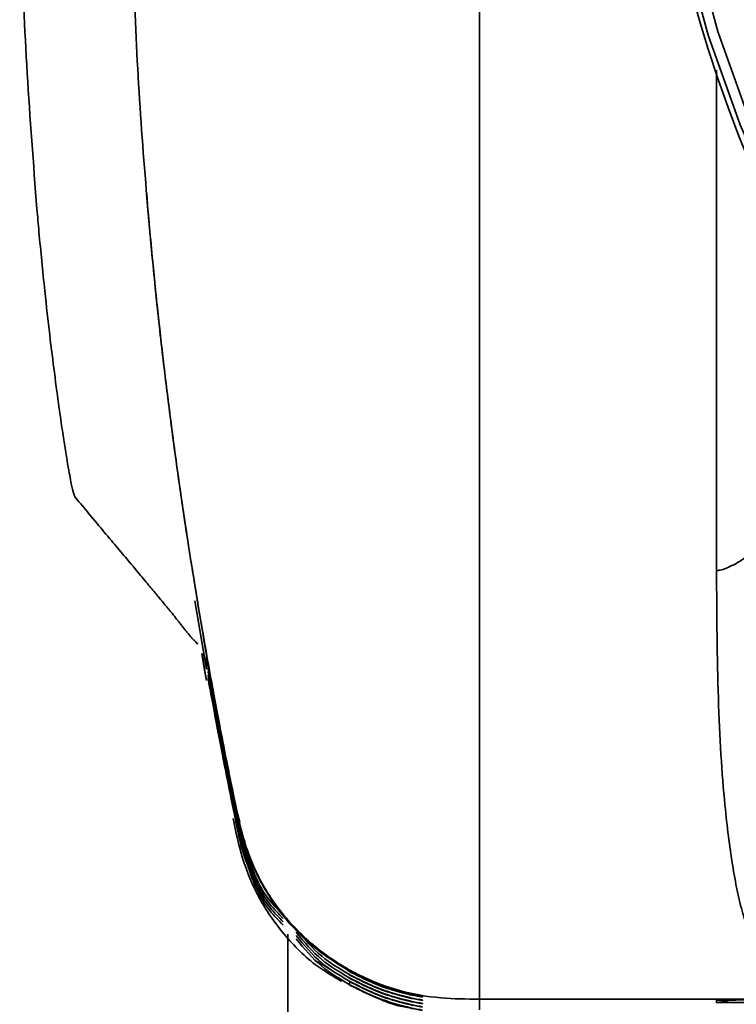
# Model space of a CAD drawing. Header units: millimetres. Extents: x -8713 to 3261, y -18743 to -8704.
# Tile 50 of 156: x -6922 to -6886, y -11282 to -11233. Entities that reach past the tile are written whole.
import ezdxf

# ---------------------------------------------------------------- set-up
doc = ezdxf.new("R2010")
doc.units = ezdxf.units.MM
doc.header["$LTSCALE"] = 10

msp = doc.modelspace()

# ---------------------------------------------------------------- linework, layer by layer
at = {"linetype": 'Continuous', "lineweight": 35}
for p, q in [((-6915.297, -11242.268), (-6915.359, -11241.418)), ((-6913.764, -11255.661), (-6913.756, -11255.665)), ((-6918.887, -11256.495), (-6918.903, -11256.492)), ((-6912.973, -11261.619), (-6912.401, -11264.995)), ((-6912.622, -11264.233), (-6912.501, -11265.052)), ((-6912.613, -11264.231), (-6912.501, -11264.998)), ((-6912.608, -11264.23), (-6912.501, -11264.997)), ((-6912.244, -11265.208), (-6912.401, -11264.317)), ((-6912.501, -11264.997), (-6912.391, -11265.565)), ((-6912.501, -11264.998), (-6912.392, -11265.565)), ((-6912.501, -11265.052), (-6912.402, -11265.567)), ((-6912.401, -11264.995), (-6912.401, -11264.993)), ((-6912.297, -11264.906), (-6912.303, -11264.869)), ((-6912.297, -11265.071), (-6912.303, -11265.034)), ((-6910.982, -11271.676), (-6910.982, -11271.617)), ((-6910.982, -11271.752), (-6910.982, -11271.698)), ((-6910.982, -11271.768), (-6910.982, -11271.752)), ((-6910.982, -11271.841), (-6910.982, -11271.768)), ((-6910.748, -11272.587), (-6910.949, -11271.857)), ((-6910.982, -11272.133), (-6910.982, -11272.027)), ((-6910.982, -11272.149), (-6910.982, -11272.133)), ((-6910.982, -11272.149), (-6910.982, -11272.149)), ((-6910.982, -11272.171), (-6910.982, -11272.149)), ((-6910.982, -11272.323), (-6910.982, -11272.192)), ((-6910.978, -11272.194), (-6910.982, -11272.192)), ((-6910.982, -11272.335), (-6910.982, -11272.323)), ((-6910.982, -11272.357), (-6910.982, -11272.357)), ((-6910.982, -11272.361), (-6910.982, -11272.357)), ((-6906.284, -11279.884), (-6906.899, -11279.503)), ((-6905.34, -11279.983), (-6905.488, -11279.864)), ((-6901.681, -11281.254), (-6901.681, -11281.266)), ((-6901.681, -11281.419), (-6901.762, -11281.404)), ((-6901.681, -11281.584), (-6901.762, -11281.569)), ((-6898.858, -11281.899), (-6898.858, -11281.367)), ((-6898.858, -11281.367), (-6885.109, -11281.367)), ((-6898.858, -11281.898), (-6898.858, -11281.367)), ((-6887.002, -11281.424), (-6887.109, -11281.427)), ((-6887.109, -11281.53), (-6887.109, -11281.427)), ((-6887.001, -11281.425), (-6886.749, -11281.42)), ((-6886.749, -11281.42), (-6886.276, -11281.414))]:
    msp.add_line(p, q, dxfattribs=at)
at = {"linetype": 'Continuous', "lineweight": 35, "flags": 128}
for points in [[(-6817.265, -11276.413), (-6821.954, -11277.037), (-6826.677, -11277.304), (-6831.406, -11277.215), (-6836.115, -11276.769), (-6840.777, -11275.969), (-6845.364, -11274.82), (-6849.852, -11273.327), (-6854.213, -11271.501), (-6858.424, -11269.35), (-6862.459, -11266.888), (-6866.297, -11264.128), (-6869.914, -11261.087), (-6873.29, -11257.781), (-6876.406, -11254.23), (-6879.244, -11250.454), (-6881.788, -11246.475), (-6884.022, -11242.315), (-6885.936, -11237.999), (-6887.516, -11233.55), (-6888.755, -11228.995), (-6889.644, -11224.36), (-6890.18, -11219.671), (-6890.359, -11214.954)], [(-6888.267, -11228.85), (-6887.039, -11233.368), (-6885.471, -11237.781), (-6883.573, -11242.063), (-6881.356, -11246.19), (-6878.833, -11250.137), (-6876.018, -11253.883), (-6872.927, -11257.405), (-6869.577, -11260.684), (-6865.989, -11263.701), (-6862.183, -11266.439), (-6858.179, -11268.881), (-6854.003, -11271.015), (-6849.676, -11272.827), (-6845.224, -11274.308), (-6840.673, -11275.448), (-6836.049, -11276.241), (-6831.378, -11276.684), (-6826.686, -11276.772), (-6822.001, -11276.507), (-6817.35, -11275.888), (-6812.759, -11274.921)], [(-6912.401, -11264.986), (-6912.401, -11264.943), (-6912.401, -11264.899), (-6912.401, -11264.856), (-6912.401, -11264.812), (-6912.401, -11264.768), (-6912.401, -11264.722), (-6912.401, -11264.675), (-6912.401, -11264.627), (-6912.401, -11264.587), (-6912.401, -11264.545), (-6912.401, -11264.502), (-6912.401, -11264.457), (-6912.401, -11264.41), (-6912.401, -11264.37), (-6912.401, -11264.328), (-6912.401, -11264.285), (-6912.401, -11264.275)], [(-6912.401, -11264.987), (-6912.401, -11264.992), (-6912.401, -11264.993)], [(-6910.982, -11272.006), (-6910.982, -11271.882), (-6910.982, -11271.863)], [(-6905.34, -11280.643), (-6905.321, -11280.608), (-6905.285, -11280.545)], [(-6901.681, -11281.419), (-6901.681, -11281.425), (-6901.681, -11281.431)], [(-6901.681, -11281.584), (-6901.681, -11281.59), (-6901.681, -11281.596)], [(-6886.499, -11281.434), (-6886.719, -11281.491), (-6887.109, -11281.53)]]:
    msp.add_lwpolyline(points, dxfattribs=at)
at = {"linetype": 'Continuous', "lineweight": 35}
msp.add_arc((-6827.859, -11215.578), 62.5, 180.09931, 359.90069, dxfattribs=at)
for points, knots in [([(-6898.858, -11278.891), (-6898.858, -11278.532), (-6898.858, -11277.569), (-6898.858, -11275.168), (-6898.858, -11271.848), (-6898.858, -11267.863), (-6898.858, -11263.286), (-6898.858, -11258.183), (-6898.858, -11252.621), (-6898.858, -11246.653), (-6898.858, -11240.369), (-6898.858, -11233.983), (-6898.858, -11227.593), (-6898.858, -11221.314), (-6898.858, -11215.069), (-6898.858, -11208.931), (-6898.858, -11202.749), (-6898.858, -11196.612), (-6898.858, -11190.618), (-6898.858, -11185.008), (-6898.858, -11179.869), (-6898.858, -11175.249), (-6898.858, -11171.207), (-6898.858, -11167.801), (-6898.858, -11165.112), (-6898.858, -11163.335), (-6898.858, -11162.787), (-6898.858, -11162.613)], [0, 0, 0, 0, 0.025095, 0.067265, 0.10957, 0.15174, 0.193909, 0.236212, 0.278382, 0.320567, 0.362887, 0.405073, 0.444598, 0.484123, 0.522919, 0.561818, 0.600612, 0.642795, 0.685113, 0.727295, 0.769459, 0.811757, 0.85392, 0.896083, 0.93838, 0.980542, 1, 1, 1, 1]), ([(-6898.858, -11276.901), (-6898.858, -11276.852), (-6898.858, -11275.961), (-6898.858, -11273.343), (-6898.858, -11269.036), (-6898.858, -11263.814), (-6898.858, -11257.892), (-6898.858, -11251.334), (-6898.858, -11244.272), (-6898.858, -11236.811), (-6898.858, -11229.092), (-6898.858, -11221.241), (-6898.858, -11213.389), (-6898.858, -11205.679), (-6898.858, -11198.232), (-6898.858, -11191.181), (-6898.858, -11184.649), (-6898.858, -11178.743), (-6898.858, -11173.567), (-6898.858, -11169.199), (-6898.858, -11165.77), (-6898.858, -11163.544), (-6898.858, -11162.856), (-6898.858, -11162.628)], [0, 0, 0, 0, 0.002997, 0.054331, 0.1053, 0.156521, 0.207669, 0.258679, 0.310002, 0.360987, 0.412142, 0.463353, 0.514328, 0.565565, 0.61664, 0.667731, 0.71897, 0.769928, 0.821153, 0.872291, 0.923273, 0.974593, 1, 1, 1, 1]), ([(-6920.802, -11242.189), (-6920.978, -11239.925), (-6921.329, -11235.398), (-6921.595, -11228.838), (-6921.685, -11222.518), (-6921.608, -11216.813), (-6921.421, -11211.8), (-6921.165, -11207.393), (-6920.855, -11203.407), (-6920.559, -11200.304), (-6920.375, -11198.632), (-6920.306, -11198.009)], [0, 0, 0, 0, 0.1206937, 0.2413922, 0.3663643, 0.4913257, 0.6001829, 0.709046, 0.8211949, 0.9333597, 1, 1, 1, 1]), ([(-6910.982, -11271.617), (-6910.992, -11271.568), (-6911.011, -11271.468), (-6911.17, -11270.693), (-6911.415, -11269.476), (-6911.783, -11267.593), (-6912.287, -11264.892), (-6912.925, -11261.208), (-6913.607, -11256.858), (-6914.287, -11251.911), (-6914.92, -11246.448), (-6915.457, -11240.604), (-6915.879, -11234.496), (-6916.031, -11230.293), (-6916.107, -11228.191)], [0, 0, 0, 0, 0.068524, 0.137048, 0.205572, 0.274098, 0.365436, 0.456777, 0.548119, 0.63946, 0.730802, 0.822142, 0.911071, 1, 1, 1, 1]), ([(-6887.109, -11260.114), (-6887.109, -11258.274), (-6887.109, -11254.601), (-6887.109, -11248.477), (-6887.109, -11242.05), (-6887.109, -11237.534), (-6887.109, -11235.293)], [0, 0, 0, 0, 0.2503517, 0.4999647, 0.7518596, 1, 1, 1, 1]), ([(-6918.903, -11256.492), (-6918.938, -11256.429), (-6918.991, -11256.333), (-6919.166, -11255.497), (-6919.341, -11254.476), (-6919.537, -11253.214), (-6919.706, -11252.05), (-6919.918, -11250.483), (-6920.168, -11248.462), (-6920.444, -11246.001), (-6920.655, -11243.864), (-6920.769, -11242.562), (-6920.802, -11242.189)], [0, 0, 0, 0, 0.298711, 0.450475, 0.601818, 0.66293, 0.725015, 0.78917, 0.843603, 0.898155, 0.970786, 1, 1, 1, 1]), ([(-6912.401, -11264.275), (-6912.405, -11264.246), (-6912.414, -11264.189), (-6912.481, -11263.791), (-6912.578, -11263.229), (-6912.704, -11262.48), (-6912.893, -11261.361), (-6913.159, -11259.713), (-6913.453, -11257.809), (-6913.707, -11256.074), (-6913.956, -11254.311), (-6914.271, -11251.934), (-6914.644, -11248.84), (-6914.996, -11245.592), (-6915.196, -11243.379), (-6915.297, -11242.268)], [0, 0, 0, 0, 0.159964, 0.319914, 0.412839, 0.505734, 0.597978, 0.689941, 0.751298, 0.782433, 0.813476, 0.855163, 0.896858, 0.948259, 1, 1, 1, 1]), ([(-6918.892, -11256.494), (-6918.661, -11256.772), (-6918.081, -11257.469), (-6917.381, -11258.302), (-6916.719, -11259.09), (-6916.086, -11259.846), (-6915.52, -11260.523), (-6915.049, -11261.09), (-6914.698, -11261.513), (-6914.467, -11261.794), (-6914.37, -11261.91), (-6914.266, -11262.036), (-6914.113, -11262.222), (-6913.925, -11262.455), (-6913.731, -11262.699), (-6913.577, -11262.897), (-6913.456, -11263.051), (-6913.362, -11263.172), (-6913.267, -11263.288), (-6913.155, -11263.416), (-6913.009, -11263.597), (-6912.949, -11263.583), (-6912.837, -11263.781), (-6912.849, -11263.72), (-6912.85, -11263.715)], [0, 0, 0, 0, 0.003704, 0.009283, 0.016452, 0.025629, 0.040299, 0.058596, 0.08038, 0.105289, 0.132597, 0.160305, 0.187992, 0.263673, 0.338094, 0.403015, 0.46621, 0.527512, 0.587429, 0.706004, 0.828011, 0.953486, 0.99572, 1, 1, 1, 1]), ([(-6885.109, -11258.822), (-6885.119, -11258.862), (-6885.145, -11258.968), (-6885.386, -11259.249), (-6885.867, -11259.624), (-6886.449, -11259.935), (-6886.883, -11260.091), (-6887.047, -11260.107), (-6887.109, -11260.114)], [0, 0, 0, 0, 0.063848, 0.168698, 0.5, 0.831302, 0.936152, 1, 1, 1, 1]), ([(-6885.109, -11279.019), (-6885.353, -11278.427), (-6885.841, -11277.241), (-6886.335, -11274.777), (-6886.773, -11271.337), (-6887.063, -11266.624), (-6887.094, -11262.285), (-6887.109, -11260.114)], [0, 0, 0, 0, 0.166684, 0.333339, 0.499933, 0.749834, 1, 1, 1, 1]), ([(-6912.297, -11265.236), (-6912.308, -11265.174), (-6912.33, -11265.046), (-6912.191, -11265.819), (-6911.928, -11267.241), (-6911.547, -11269.226), (-6911.208, -11270.918), (-6911.013, -11271.854), (-6910.982, -11272.006)], [0, 0, 0, 0, 0.17894, 0.37137, 0.56494, 0.761294, 0.961368, 1, 1, 1, 1]), ([(-6912.313, -11264.812), (-6912.314, -11264.811), (-6912.314, -11264.807), (-6912.312, -11264.817), (-6912.303, -11264.867), (-6912.303, -11264.869)], [0, 0, 0, 0, 0.084566, 0.964967, 1, 1, 1, 1]), ([(-6912.307, -11265.01), (-6912.308, -11265.006), (-6912.31, -11264.995), (-6912.312, -11264.984), (-6912.314, -11264.974), (-6912.313, -11264.978), (-6912.312, -11264.982), (-6912.303, -11265.032), (-6912.303, -11265.034)], [0, 0, 0, 0, 0.027557, 0.065061, 0.134665, 0.313641, 0.974929, 1, 1, 1, 1]), ([(-6912.297, -11265.218), (-6912.298, -11265.213), (-6912.303, -11265.196), (-6912.307, -11265.176), (-6912.31, -11265.16), (-6912.312, -11265.149), (-6912.314, -11265.139), (-6912.313, -11265.142), (-6912.312, -11265.147), (-6912.303, -11265.197), (-6912.303, -11265.199)], [0, 0, 0, 0, 0.01803, 0.053324, 0.079431, 0.11492, 0.180724, 0.349742, 0.973675, 1, 1, 1, 1]), ([(-6912.303, -11264.869), (-6912.303, -11264.869), (-6912.306, -11264.853), (-6912.182, -11265.537), (-6911.931, -11266.898), (-6911.547, -11268.899), (-6911.208, -11270.587), (-6911.013, -11271.525), (-6910.982, -11271.676)], [0, 0, 0, 0, 0.003647, 0.237155, 0.472044, 0.710313, 0.953095, 1, 1, 1, 1]), ([(-6912.303, -11265.034), (-6912.303, -11265.034), (-6912.306, -11265.018), (-6912.182, -11265.702), (-6911.931, -11267.063), (-6911.547, -11269.064), (-6911.208, -11270.752), (-6911.013, -11271.69), (-6910.982, -11271.841)], [0, 0, 0, 0, 0.003584, 0.237097, 0.471992, 0.710266, 0.953053, 1, 1, 1, 1]), ([(-6910.982, -11271.698), (-6911.146, -11270.898), (-6911.473, -11269.3), (-6911.882, -11267.17), (-6912.159, -11265.674), (-6912.296, -11264.912), (-6912.297, -11264.906), (-6912.297, -11264.906)], [0, 0, 0, 0, 0.248892, 0.497481, 0.74241, 0.982432, 1, 1, 1, 1]), ([(-6910.982, -11271.863), (-6911.146, -11271.063), (-6911.473, -11269.465), (-6911.882, -11267.335), (-6912.159, -11265.839), (-6912.296, -11265.077), (-6912.297, -11265.071), (-6912.297, -11265.071)], [0, 0, 0, 0, 0.248888, 0.497474, 0.7424, 0.982418, 1, 1, 1, 1]), ([(-6910.982, -11272.357), (-6911.146, -11271.556), (-6911.474, -11269.955), (-6911.88, -11267.844), (-6912.169, -11266.279), (-6912.32, -11265.439), (-6912.327, -11265.398), (-6912.193, -11266.138), (-6911.928, -11267.574), (-6911.547, -11269.555), (-6911.207, -11271.248), (-6911.013, -11272.184), (-6910.982, -11272.335)], [0, 0, 0, 0, 0.1119, 0.223665, 0.333783, 0.441696, 0.548085, 0.65401, 0.760563, 0.868648, 0.978781, 1, 1, 1, 1]), ([(-6912.297, -11265.403), (-6912.308, -11265.337), (-6912.332, -11265.203), (-6912.191, -11265.983), (-6911.928, -11267.406), (-6911.547, -11269.391), (-6911.208, -11271.083), (-6911.013, -11272.019), (-6910.982, -11272.171)], [0, 0, 0, 0, 0.186033, 0.376807, 0.568711, 0.763375, 0.961727, 1, 1, 1, 1]), ([(-6912.274, -11265.471), (-6912.283, -11265.438), (-6912.295, -11265.393), (-6912.305, -11265.347), (-6912.309, -11265.33), (-6912.311, -11265.317), (-6912.313, -11265.307), (-6912.314, -11265.302), (-6912.313, -11265.309), (-6912.306, -11265.35), (-6912.303, -11265.365)], [0, 0, 0, 0, 0.099619, 0.136236, 0.162271, 0.192835, 0.244272, 0.361915, 0.749568, 1, 1, 1, 1]), ([(-6912.296, -11265.554), (-6912.297, -11265.549), (-6912.301, -11265.533), (-6912.305, -11265.512), (-6912.309, -11265.494), (-6912.311, -11265.482), (-6912.313, -11265.472), (-6912.314, -11265.467), (-6912.313, -11265.474), (-6912.306, -11265.515), (-6912.303, -11265.53)], [0, 0, 0, 0, 0.014754, 0.054807, 0.083287, 0.116722, 0.172989, 0.301685, 0.725767, 1, 1, 1, 1]), ([(-6910.982, -11272.027), (-6911.146, -11271.225), (-6911.475, -11269.623), (-6911.877, -11267.527), (-6912.17, -11265.946), (-6912.248, -11265.508), (-6912.285, -11265.3)], [0, 0, 0, 0, 0.25801, 0.515707, 0.76961, 1, 1, 1, 1]), ([(-6910.982, -11272.192), (-6911.146, -11271.39), (-6911.475, -11269.787), (-6911.878, -11267.691), (-6912.17, -11266.11), (-6912.248, -11265.673), (-6912.285, -11265.464)], [0, 0, 0, 0, 0.258013, 0.515713, 0.769619, 1, 1, 1, 1]), ([(-6898.858, -11281.367), (-6899.501, -11281.363), (-6900.821, -11281.354), (-6902.858, -11281.004), (-6904.906, -11280.219), (-6906.836, -11278.995), (-6908.491, -11277.415), (-6909.748, -11275.583), (-6910.554, -11273.617), (-6910.841, -11272.275), (-6910.982, -11271.617)], [0, 0, 0, 0, 0.112799, 0.231335, 0.360606, 0.495172, 0.629766, 0.759382, 0.882145, 1, 1, 1, 1]), ([(-6910.982, -11271.676), (-6910.982, -11271.676), (-6910.971, -11271.729), (-6910.96, -11271.782), (-6910.949, -11271.835)], [0, 0, 0, 0, 0.000369, 1, 1, 1, 1]), ([(-6910.949, -11271.857), (-6910.96, -11271.804), (-6910.971, -11271.751), (-6910.982, -11271.698), (-6910.982, -11271.698)], [0, 0, 0, 0, 0.9996313, 1, 1, 1, 1]), ([(-6910.982, -11271.841), (-6910.982, -11271.841), (-6910.971, -11271.894), (-6910.96, -11271.947), (-6910.949, -11272)], [0, 0, 0, 0, 0.000369, 1, 1, 1, 1]), ([(-6910.949, -11272.022), (-6910.96, -11271.969), (-6910.971, -11271.916), (-6910.982, -11271.863), (-6910.982, -11271.863)], [0, 0, 0, 0, 0.999631, 1, 1, 1, 1]), ([(-6910.949, -11271.835), (-6910.774, -11272.611), (-6910.42, -11274.187), (-6909.13, -11276.775), (-6907.314, -11278.736), (-6905.794, -11279.68), (-6905.34, -11279.961)], [0, 0, 0, 0, 0.23325, 0.473838, 0.842934, 1, 1, 1, 1]), ([(-6911.082, -11272.416), (-6910.941, -11273.073), (-6910.654, -11274.415), (-6909.849, -11276.384), (-6908.585, -11278.203), (-6907.172, -11279.621), (-6906.102, -11280.25), (-6905.695, -11280.489)], [0, 0, 0, 0, 0.200602, 0.409561, 0.630186, 0.859288, 1, 1, 1, 1]), ([(-6910.982, -11272.006), (-6910.982, -11272.006), (-6910.971, -11272.059), (-6910.96, -11272.112), (-6910.949, -11272.165)], [0, 0, 0, 0, 0.000369, 1, 1, 1, 1]), ([(-6910.949, -11272.187), (-6910.96, -11272.134), (-6910.971, -11272.081), (-6910.982, -11272.028), (-6910.982, -11272.028)], [0, 0, 0, 0, 0.999631, 1, 1, 1, 1]), ([(-6910.982, -11272.171), (-6910.982, -11272.171), (-6910.971, -11272.224), (-6910.96, -11272.277), (-6910.949, -11272.33)], [0, 0, 0, 0, 0.000368, 1, 1, 1, 1]), ([(-6910.949, -11272.352), (-6910.96, -11272.299), (-6910.971, -11272.245), (-6910.982, -11272.192), (-6910.982, -11272.192)], [0, 0, 0, 0, 0.999632, 1, 1, 1, 1]), ([(-6910.982, -11272.335), (-6910.982, -11272.336), (-6910.971, -11272.389), (-6910.96, -11272.442), (-6910.949, -11272.495)], [0, 0, 0, 0, 0.000368, 1, 1, 1, 1]), ([(-6910.949, -11272.517), (-6910.96, -11272.463), (-6910.971, -11272.41), (-6910.982, -11272.357), (-6910.982, -11272.357)], [0, 0, 0, 0, 0.999633, 1, 1, 1, 1]), ([(-6910.33, -11274.773), (-6910.358, -11274.707), (-6910.628, -11274.084), (-6910.792, -11273.258), (-6910.95, -11272.513), (-6910.982, -11272.361)], [0, 0, 0, 0, 0.0857165, 0.8137404, 1, 1, 1, 1]), ([(-6910.949, -11272), (-6910.766, -11272.769), (-6910.395, -11274.33), (-6909.63, -11276.169), (-6908.817, -11276.975), (-6908.588, -11277.203)], [0, 0, 0, 0, 0.410232, 0.833372, 1, 1, 1, 1]), ([(-6910.949, -11272.165), (-6910.766, -11272.934), (-6910.395, -11274.494), (-6909.63, -11276.333), (-6908.818, -11277.139), (-6908.588, -11277.367)], [0, 0, 0, 0, 0.410297, 0.833503, 1, 1, 1, 1]), ([(-6910.949, -11272.33), (-6910.766, -11273.099), (-6910.395, -11274.659), (-6909.63, -11276.498), (-6908.818, -11277.304), (-6908.589, -11277.531)], [0, 0, 0, 0, 0.4103358, 0.8335818, 1, 1, 1, 1]), ([(-6910.949, -11272.495), (-6910.766, -11273.263), (-6910.395, -11274.824), (-6909.63, -11276.662), (-6908.818, -11277.468), (-6908.589, -11277.696)], [0, 0, 0, 0, 0.4103376, 0.8335844, 1, 1, 1, 1]), ([(-6908.359, -11325.725), (-6908.359, -11324.026), (-6908.359, -11320.713), (-6908.359, -11315.686), (-6908.359, -11310.684), (-6908.359, -11305.702), (-6908.359, -11299.221), (-6908.359, -11291.306), (-6908.359, -11283.72), (-6908.359, -11279.415), (-6908.359, -11278.147)], [0, 0, 0, 0, 0.105298, 0.205422, 0.312487, 0.416984, 0.516904, 0.719066, 0.917267, 1, 1, 1, 1]), ([(-6907.945, -11277.889), (-6907.548, -11278.371), (-6906.808, -11279.269), (-6905.804, -11279.855), (-6905.34, -11280.127)], [0, 0, 0, 0, 0.536938, 1, 1, 1, 1]), ([(-6907.945, -11278.055), (-6907.547, -11278.537), (-6906.807, -11279.434), (-6905.804, -11280.02), (-6905.34, -11280.291)], [0, 0, 0, 0, 0.536784, 1, 1, 1, 1]), ([(-6907.944, -11278.22), (-6907.547, -11278.702), (-6906.807, -11279.599), (-6905.804, -11280.185), (-6905.34, -11280.456)], [0, 0, 0, 0, 0.5367066, 1, 1, 1, 1]), ([(-6907.944, -11278.385), (-6907.547, -11278.867), (-6906.807, -11279.764), (-6905.804, -11280.35), (-6905.34, -11280.621)], [0, 0, 0, 0, 0.536722, 1, 1, 1, 1]), ([(-6898.858, -11281.367), (-6898.858, -11281.245), (-6898.858, -11281.003), (-6898.858, -11280.024), (-6898.858, -11279.025), (-6898.858, -11278.89)], [0, 0, 0, 0, 0.465885, 0.928032, 1, 1, 1, 1]), ([(-6905.34, -11279.961), (-6905.01, -11280.135), (-6904.336, -11280.49), (-6903.313, -11280.87), (-6902.44, -11281.11), (-6901.903, -11281.215), (-6901.811, -11281.231), (-6901.785, -11281.235)], [0, 0, 0, 0, 0.229496, 0.469973, 0.69938, 0.914915, 1, 1, 1, 1]), ([(-6901.681, -11281.266), (-6901.7, -11281.264), (-6901.746, -11281.257), (-6902.2, -11281.179), (-6903.046, -11280.973), (-6904.163, -11280.594), (-6904.944, -11280.188), (-6905.34, -11279.983)], [0, 0, 0, 0, 0.124256, 0.310846, 0.516272, 0.755301, 1, 1, 1, 1]), ([(-6905.34, -11280.127), (-6905.01, -11280.3), (-6904.336, -11280.655), (-6903.312, -11281.035), (-6902.44, -11281.275), (-6901.903, -11281.38), (-6901.811, -11281.396), (-6901.785, -11281.4)], [0, 0, 0, 0, 0.22949, 0.46997, 0.699379, 0.914917, 1, 1, 1, 1]), ([(-6901.681, -11281.431), (-6901.7, -11281.428), (-6901.746, -11281.422), (-6902.2, -11281.344), (-6903.046, -11281.138), (-6904.163, -11280.759), (-6904.944, -11280.353), (-6905.34, -11280.148)], [0, 0, 0, 0, 0.12426, 0.310852, 0.516277, 0.755303, 1, 1, 1, 1]), ([(-6905.34, -11280.291), (-6905.01, -11280.465), (-6904.336, -11280.82), (-6903.312, -11281.2), (-6902.44, -11281.44), (-6901.903, -11281.545), (-6901.811, -11281.561), (-6901.785, -11281.565)], [0, 0, 0, 0, 0.229492, 0.469971, 0.69938, 0.914918, 1, 1, 1, 1]), ([(-6901.681, -11281.596), (-6901.7, -11281.593), (-6901.746, -11281.587), (-6902.2, -11281.508), (-6903.046, -11281.303), (-6904.163, -11280.924), (-6904.944, -11280.518), (-6905.34, -11280.313)], [0, 0, 0, 0, 0.124258, 0.310849, 0.516275, 0.755302, 1, 1, 1, 1]), ([(-6905.34, -11280.456), (-6905.01, -11280.63), (-6904.336, -11280.985), (-6903.313, -11281.365), (-6902.44, -11281.605), (-6901.903, -11281.71), (-6901.811, -11281.726), (-6901.785, -11281.73)], [0, 0, 0, 0, 0.229497, 0.469975, 0.699382, 0.914917, 1, 1, 1, 1]), ([(-6901.681, -11281.761), (-6901.7, -11281.758), (-6901.746, -11281.752), (-6902.2, -11281.673), (-6903.046, -11281.468), (-6904.163, -11281.089), (-6904.944, -11280.683), (-6905.34, -11280.478)], [0, 0, 0, 0, 0.124254, 0.310843, 0.516269, 0.755299, 1, 1, 1, 1]), ([(-6905.34, -11280.621), (-6905.01, -11280.795), (-6904.336, -11281.15), (-6903.313, -11281.53), (-6902.44, -11281.77), (-6901.903, -11281.874), (-6901.811, -11281.89), (-6901.785, -11281.895)], [0, 0, 0, 0, 0.229504, 0.469979, 0.699383, 0.914917, 1, 1, 1, 1]), ([(-6901.681, -11281.926), (-6901.7, -11281.923), (-6901.746, -11281.917), (-6902.2, -11281.838), (-6903.046, -11281.633), (-6904.163, -11281.254), (-6904.944, -11280.848), (-6905.34, -11280.643)], [0, 0, 0, 0, 0.124249, 0.310837, 0.516262, 0.755297, 1, 1, 1, 1]), ([(-6901.785, -11281.235), (-6901.767, -11281.239), (-6901.727, -11281.246), (-6901.726, -11281.246), (-6901.726, -11281.246)], [0, 0, 0, 0, 0.45649, 1, 1, 1, 1]), ([(-6903.925, -11281.304), (-6903.649, -11281.431), (-6903.117, -11281.676), (-6902.537, -11281.758), (-6902.258, -11281.798)], [0, 0, 0, 0, 0.518302, 1, 1, 1, 1]), ([(-6903.922, -11281.305), (-6903.647, -11281.43), (-6903.166, -11281.649), (-6902.646, -11281.746), (-6902.424, -11281.788)], [0, 0, 0, 0, 0.5712148, 1, 1, 1, 1]), ([(-6901.785, -11281.4), (-6901.767, -11281.404), (-6901.727, -11281.411), (-6901.726, -11281.411), (-6901.726, -11281.411)], [0, 0, 0, 0, 0.456517, 1, 1, 1, 1]), ([(-6901.785, -11281.565), (-6901.767, -11281.569), (-6901.727, -11281.576), (-6901.726, -11281.576), (-6901.726, -11281.576)], [0, 0, 0, 0, 0.4565485, 1, 1, 1, 1]), ([(-6886.259, -11281.537), (-6886.616, -11281.535), (-6887.076, -11281.533), (-6887.103, -11281.53), (-6887.109, -11281.53)], [0, 0, 0, 0, 0.776729, 1, 1, 1, 1]), ([(-6886.276, -11281.414), (-6885.96, -11281.408), (-6885.522, -11281.4), (-6885.206, -11281.392), (-6885.113, -11281.39), (-6885.11, -11281.39), (-6885.109, -11281.39)], [0, 0, 0, 0, 0.715924, 0.99176, 0.9974, 1, 1, 1, 1]), ([(-6884.886, -11281.54), (-6885.464, -11281.539), (-6886.057, -11281.538), (-6886.254, -11281.537), (-6886.259, -11281.537)], [0, 0, 0, 0, 0.973765, 1, 1, 1, 1])]:
    msp.add_open_spline(points, degree=3, knots=knots, dxfattribs=at)

doc.saveas('drawing.dxf')
